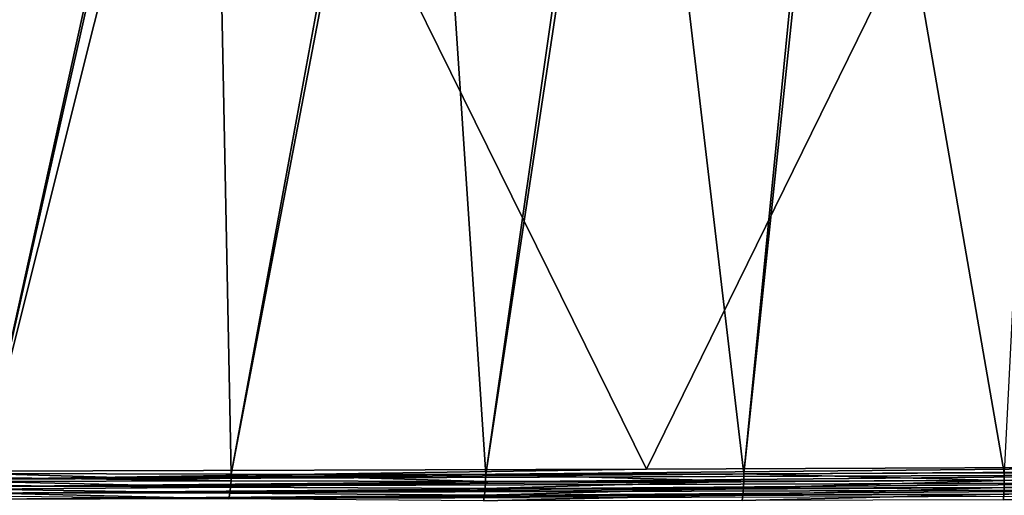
# Model space of a CAD drawing. Header units: metres. Extents: x -92 to 264, y -100 to 50.
# Tile 74 of 256: x 19 to 42, y -23 to -11. Entities that reach past the tile are written whole.
import ezdxf

# ---------------------------------------------------------------- set-up
doc = ezdxf.new("R2010")
doc.units = ezdxf.units.M
doc.layers.add('solid_21062050_01', color=7, linetype='CONTINUOUS')

msp = doc.modelspace()

# ---------------------------------------------------------------- linework, layer by layer
at = {"layer": 'solid_21062050_01'}
for points in [[(18.241419, 2.836485, -26.166298), (23.026842, 1.957137, -24.622906), (17.734138, -22.120388, -26.345543)], [(23.026842, 1.957137, -24.622906), (23.138809, 1.937917, -24.58993), (17.734138, -22.120388, -26.345543)], [(23.138809, 1.937917, -24.58993), (23.620872, -22.137531, -24.449566), (17.734138, -22.120388, -26.345543)], [(23.138809, 1.937917, -24.58993), (27.90486, 1.175519, -23.315369), (23.620872, -22.137531, -24.449566)], [(27.90486, 1.175519, -23.315369), (28.076056, 1.1502, -23.274216), (23.620872, -22.137531, -24.449566)], [(28.076056, 1.1502, -23.274216), (29.619967, -22.14377, -22.917341), (23.620872, -22.137531, -24.449566)], [(28.076056, 1.1502, -23.274216), (32.856754, 0.499791, -22.251568), (29.619967, -22.14377, -22.917341)], [(32.856754, 0.499791, -22.251568), (33.041027, 0.476931, -22.216988), (29.619967, -22.14377, -22.917341)], [(33.041027, 0.476931, -22.216988), (35.701092, -22.135464, -21.757208), (29.619967, -22.14377, -22.917341)], [(33.041027, 0.476931, -22.216988), (37.869324, -0.064488, -21.43651), (35.701092, -22.135464, -21.757208)], [(37.869324, -0.064488, -21.43651), (38.022724, -0.079858, -21.415648), (35.701092, -22.135464, -21.757208)], [(38.022724, -0.079858, -21.415648), (41.841953, -22.110039, -20.97333), (35.701092, -22.135464, -21.757208)], [(38.022724, -0.079858, -21.415648), (42.928776, -0.512498, -20.874413), (41.841953, -22.110039, -20.97333)], [(23.029959, -0.957206, 20.174379), (33.409302, -22.023787, 20.048485), (43.782917, -0.865587, 19.922657)], [(33.409302, -22.023787, 20.048485), (48.406651, -21.955658, 19.866573), (43.782917, -0.865587, 19.922657)], [(23.029959, -0.957206, 20.174379), (2.277, -1.048826, 20.426104), (17.73917, -22.072418, 20.238554)], [(23.029959, -0.957206, 20.174379), (17.73917, -22.072418, 20.238554), (33.409302, -22.023787, 20.048485)], [(17.739408, -22.254721, 20.219894), (33.409302, -22.023787, 20.048485), (17.73917, -22.072418, 20.238554)], [(17.739408, -22.254721, 20.219894), (48.406651, -21.955658, 19.866573), (33.409302, -22.023787, 20.048485)], [(17.739408, -22.254721, 20.219894), (48.407124, -22.053656, 19.861216), (48.406651, -21.955658, 19.866573)], [(23.616798, -22.2948, -24.436409), (17.726561, -22.31246, -26.326233), (17.732082, -22.216982, -26.340757)], [(23.616798, -22.2948, -24.436409), (17.732082, -22.216982, -26.340757), (17.734138, -22.120388, -26.345543)], [(23.616798, -22.2948, -24.436409), (17.734138, -22.120388, -26.345543), (23.620872, -22.137531, -24.449566)], [(17.739185, -22.429464, 20.164696), (48.407661, -22.245001, 19.818777), (48.407463, -22.150486, 19.845221)], [(17.739408, -22.254721, 20.219894), (17.739185, -22.429464, 20.164696), (48.407463, -22.150486, 19.845221)], [(17.739185, -22.429464, 20.164696), (48.407719, -22.336075, 19.7822), (48.407661, -22.245001, 19.818777)], [(17.739408, -22.254721, 20.219894), (48.407463, -22.150486, 19.845221), (48.407124, -22.053656, 19.861216)], [(29.616436, -22.314816, -22.901312), (23.616798, -22.2948, -24.436409), (23.620872, -22.137531, -24.449566)], [(29.616436, -22.314816, -22.901312), (23.620872, -22.137531, -24.449566), (29.619967, -22.14377, -22.917341)], [(35.698898, -22.307734, -21.740694), (29.616436, -22.314816, -22.901312), (29.619967, -22.14377, -22.917341)], [(35.698898, -22.307734, -21.740694), (29.619967, -22.14377, -22.917341), (35.701092, -22.135464, -21.757208)], [(41.841236, -22.285669, -20.956087), (35.698898, -22.307734, -21.740694), (35.701092, -22.135464, -21.757208)], [(41.841236, -22.285669, -20.956087), (35.701092, -22.135464, -21.757208), (41.841953, -22.110039, -20.97333)], [(47.993641, -22.248125, -20.551111), (41.837238, -22.45454, -20.904993), (41.841236, -22.285669, -20.956087)], [(47.993641, -22.248125, -20.551111), (47.993187, -22.421881, -20.496572), (41.837238, -22.45454, -20.904993)], [(47.993641, -22.248125, -20.551111), (41.841236, -22.285669, -20.956087), (41.841953, -22.110039, -20.97333)], [(23.586252, -22.590065, -24.332626), (17.690029, -22.581308, -26.226454), (17.705412, -22.495682, -26.268749)], [(23.605118, -22.447193, -24.397007), (17.705412, -22.495682, -26.268749), (17.717636, -22.405718, -26.302137)], [(23.605118, -22.447193, -24.397007), (23.586252, -22.590065, -24.332626), (17.705412, -22.495682, -26.268749)], [(23.605118, -22.447193, -24.397007), (17.717636, -22.405718, -26.302137), (17.726561, -22.31246, -26.326233)], [(23.616798, -22.2948, -24.436409), (23.605118, -22.447193, -24.397007), (17.726561, -22.31246, -26.326233)], [(17.737408, -22.727911, 19.955261), (48.407043, -22.578104, 19.61659), (48.40741, -22.503622, 19.680502)], [(17.73851, -22.589405, 20.075249), (17.737408, -22.727911, 19.955261), (48.40741, -22.503622, 19.680502)], [(17.73851, -22.589405, 20.075249), (48.407635, -22.422625, 19.735926), (48.407719, -22.336075, 19.7822)], [(17.739185, -22.429464, 20.164696), (17.73851, -22.589405, 20.075249), (48.407719, -22.336075, 19.7822)], [(17.73851, -22.589405, 20.075249), (48.40741, -22.503622, 19.680502), (48.407635, -22.422625, 19.735926)], [(29.605877, -22.479607, -22.853872), (23.586252, -22.590065, -24.332626), (23.605118, -22.447193, -24.397007)], [(29.605877, -22.479607, -22.853872), (29.588699, -22.63216, -22.776735), (23.586252, -22.590065, -24.332626)], [(29.616436, -22.314816, -22.901312), (23.605118, -22.447193, -24.397007), (23.616798, -22.2948, -24.436409)], [(29.616436, -22.314816, -22.901312), (29.605877, -22.479607, -22.853872), (23.605118, -22.447193, -24.397007)], [(35.691589, -22.473625, -21.691933), (29.588699, -22.63216, -22.776735), (29.605877, -22.479607, -22.853872)], [(35.691589, -22.473625, -21.691933), (35.679401, -22.627012, -21.61272), (29.588699, -22.63216, -22.776735)], [(35.698898, -22.307734, -21.740694), (29.605877, -22.479607, -22.853872), (29.616436, -22.314816, -22.901312)], [(35.698898, -22.307734, -21.740694), (35.691589, -22.473625, -21.691933), (29.605877, -22.479607, -22.853872)], [(41.837238, -22.45454, -20.904993), (35.679401, -22.627012, -21.61272), (35.691589, -22.473625, -21.691933)], [(41.837238, -22.45454, -20.904993), (41.830101, -22.610165, -20.822086), (35.679401, -22.627012, -21.61272)], [(41.841236, -22.285669, -20.956087), (35.691589, -22.473625, -21.691933), (35.698898, -22.307734, -21.740694)], [(41.841236, -22.285669, -20.956087), (41.837238, -22.45454, -20.904993), (35.691589, -22.473625, -21.691933)], [(47.993187, -22.421881, -20.496572), (41.830101, -22.610165, -20.822086), (41.837238, -22.45454, -20.904993)], [(47.993187, -22.421881, -20.496572), (47.991428, -22.581106, -20.408192), (41.830101, -22.610165, -20.822086)], [(23.560781, -22.719017, -24.245249), (17.671665, -22.661612, -26.175741), (17.690029, -22.581308, -26.226454)], [(23.586252, -22.590065, -24.332626), (23.560781, -22.719017, -24.245249), (17.690029, -22.581308, -26.226454)], [(17.737408, -22.727911, 19.955261), (48.406544, -22.645182, 19.544949), (48.407043, -22.578104, 19.61659)], [(29.588699, -22.63216, -22.776735), (23.560781, -22.719017, -24.245249), (23.586252, -22.590065, -24.332626)], [(29.588699, -22.63216, -22.776735), (29.565527, -22.766916, -22.672709), (23.560781, -22.719017, -24.245249)], [(35.679401, -22.627012, -21.61272), (29.565527, -22.766916, -22.672709), (29.588699, -22.63216, -22.776735)], [(35.679401, -22.627012, -21.61272), (35.662788, -22.762224, -21.505985), (29.565527, -22.766916, -22.672709)], [(41.830101, -22.610165, -20.822086), (35.662788, -22.762224, -21.505985), (35.679401, -22.627012, -21.61272)], [(41.830101, -22.610165, -20.822086), (41.820091, -22.746561, -20.710552), (35.662788, -22.762224, -21.505985)], [(47.991428, -22.581106, -20.408192), (41.820091, -22.746561, -20.710552), (41.830101, -22.610165, -20.822086)], [(47.991428, -22.581106, -20.408192), (47.988438, -22.719276, -20.289591), (41.820091, -22.746561, -20.710552)]]:
    msp.add_3dface(points, dxfattribs=at)

doc.saveas('drawing.dxf')
